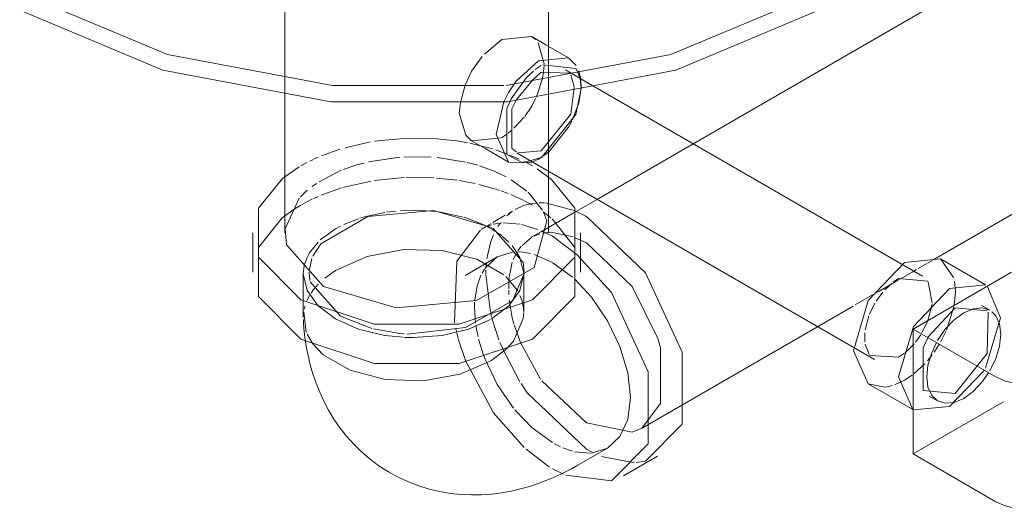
# Model space of a CAD drawing. Header units: inches. Extents: x -332 to 1204, y -60 to 270.
# Tile 46 of 91: x 356 to 364, y -2 to 2. Entities that reach past the tile are written whole.
import ezdxf

# ---------------------------------------------------------------- set-up
doc = ezdxf.new("R2010")
doc.units = ezdxf.units.IN
doc.header["$MEASUREMENT"] = 0
doc.layers.add('P-SANR-FIXT', color=6, linetype='Continuous', lineweight=9)

# ---------------------------------------------------------------- blocks, each defined once
blk = doc.blocks.new('SSG_Safety_Station_Shower_Eyewash_PLA_3_ - Default-V17-WASTE AND VENT RISER DIAGRAM')
at = {"layer": 'P-SANR-FIXT', "color": 254}
for p, q in [((-251.1407, 2.7824), (-254.2479, 0.9884)), ((-252.3783, -0.0757), (-255.0468, 1.465)), ((-257.5397, 1.4053), (-257.5397, 1.2828)), ((-257.5397, 1.2828), (-257.5397, 0.2762)), ((-252.2864, 0.0604), (-250.2485, 1.237)), ((-256.0282, 1.0203), (-255.9135, 0.9541)), ((-255.9135, 0.9541), (-255.7299, 0.8481)), ((-255.659, 0.9198), (-252.7674, -0.7497)), ((-255.4065, 0.2762), (-255.4065, 0.7893)), ((-254.9997, 0.5544), (-255.192, 0.4434)), ((-255.1982, 0.4571), (-255.0994, 0.407)), ((-257.7993, 0.2762), (-257.7993, -0.0417)), ((-255.1468, -0.0417), (-255.1468, 0.2762)), ((-252.5254, 0.0368), (-252.2334, 0.0657)), ((-251.8681, -0.1452), (-252.2334, 0.0657)), ((-257.391, -0.0566), (-257.391, -0.4086)), ((-255.6066, -0.284), (-255.6066, -0.0566)), ((-251.6582, -0.0433), (-252.4546, -0.5032)), ((-252.1601, -0.1742), (-251.8681, -0.1452)), ((-251.8337, -0.3506), (-251.9025, -0.3108)), ((-255.6079, -0.3414), (-255.6081, -0.339)), ((-254.6533, -1.3061), (-253.2152, -0.4758)), ((-252.4546, -0.5032), (-251.7855, -0.8895)), ((-252.4546, -1.5125), (-252.4546, -0.5032)), ((-255.8679, -0.7563), (-255.7434, -0.66)), ((-252.8174, -0.9458), (-252.4521, -1.1567)), ((-252.3259, -1.0441), (-252.2571, -1.0839)), ((-255.1695, -1.6041), (-254.9286, -1.465)), ((-251.7855, -1.8988), (-252.4546, -1.5125)), ((-254.7988, -1.6898), (-254.5235, -1.5309))]:
    blk.add_line(p, q, dxfattribs=at)
at = {"layer": 'P-SANR-FIXT', "color": 10}
for p, q in [((-257.5397, 2.5353), (-257.5397, 1.5402)), ((-255.4065, 1.541), (-255.4065, 2.543)), ((-255.9251, 1.7202), (-255.7848, 1.8391)), ((-255.7848, 1.8391), (-255.5415, 1.8632)), ((-255.4268, 1.797), (-255.5415, 1.8632)), ((-255.5415, 1.8632), (-255.5111, 1.8386)), ((-255.4899, 1.8116), (-255.4407, 1.6415)), ((-255.2433, 1.691), (-255.4268, 1.797)), ((-255.2433, 1.691), (-255.4866, 1.6669)), ((-255.1819, 1.6301), (-255.2433, 1.691)), ((-255.4866, 1.6669), (-255.6682, 1.5022)), ((-255.5132, 1.596), (-255.4644, 1.6285)), ((-255.4409, 1.6288), (-255.4454, 1.581)), ((-257.5397, 1.5402), (-257.5397, 1.4053)), ((-255.7083, 1.3585), (-255.5839, 1.533)), ((-255.5839, 1.533), (-255.5288, 1.5838)), ((-255.5343, 1.5139), (-255.4644, 1.5745)), ((-255.456, 1.5245), (-255.4952, 1.3988)), ((-255.4644, 1.5745), (-255.2366, 1.566)), ((-255.4458, 1.5782), (-255.456, 1.5245)), ((-255.4065, 1.3975), (-255.4065, 1.5316)), ((-255.2232, 1.5668), (-255.2698, 1.5938)), ((-255.2261, 1.5532), (-255.1985, 1.4578)), ((-255.0468, 1.465), (-255.2232, 1.5668)), ((-255.172, 1.5811), (-255.1509, 1.5221)), ((-255.147, 1.5297), (-255.1604, 1.5846)), ((-255.1509, 1.5221), (-255.1425, 1.4477)), ((-255.1425, 1.4683), (-255.147, 1.5297)), ((-256.1199, 1.3294), (-256.0803, 1.4696)), ((-255.6648, 1.3553), (-255.5343, 1.5139)), ((-255.1617, 1.3261), (-255.1429, 1.4473)), ((-255.1429, 1.4473), (-255.1425, 1.4683)), ((-255.4952, 1.3988), (-255.5058, 1.3731)), ((-255.4065, 1.2828), (-255.4065, 1.3975)), ((-255.4065, 0.7893), (-255.4065, 1.2828)), ((-255.2113, 1.1902), (-255.1617, 1.3261)), ((-255.603, 1.2112), (-255.6868, 1.1219)), ((-255.4003, 0.9348), (-255.2433, 1.1291)), ((-255.2433, 1.1291), (-255.2172, 1.178)), ((-256.8163, 1.0158), (-256.577, 1.0384)), ((-256.5732, 1.0386), (-256.3102, 1.0353)), ((-256.0282, 1.0203), (-256.0745, 1.0643)), ((-255.7881, 1.0429), (-256.0282, 1.0203)), ((-255.7483, 1.0707), (-255.7848, 1.0444)), ((-255.708, 1.1032), (-255.7331, 1.0825)), ((-257.0524, 0.9637), (-256.848, 1.0106)), ((-256.0426, 1.0003), (-255.8595, 0.9538)), ((-254.2479, 0.9884), (-254.9997, 0.5544)), ((-257.3022, 0.8731), (-257.2706, 0.8869)), ((-257.2437, 0.8982), (-257.0951, 0.951)), ((-256.8633, 0.8493), (-256.6104, 0.8869)), ((-256.5771, 0.889), (-256.3562, 0.8883)), ((-256.3062, 0.8844), (-256.0761, 0.8477)), ((-255.8359, 0.9464), (-255.7493, 0.9158)), ((-255.7199, 0.9044), (-255.6432, 0.8715)), ((-255.4644, 0.939), (-255.6527, 0.9214)), ((-255.4644, 0.885), (-255.6129, 0.8412)), ((-255.4866, 0.8722), (-255.4644, 0.885)), ((-255.4866, 0.8722), (-255.4685, 0.8832)), ((-255.4601, 0.8875), (-255.4644, 0.885)), ((-255.462, 0.8875), (-255.4003, 0.9348)), ((-257.5581, 0.7147), (-257.4255, 0.809)), ((-257.4109, 0.8176), (-257.3627, 0.8438)), ((-257.338, 0.8562), (-257.3097, 0.8696)), ((-256.0636, 0.8448), (-255.9792, 0.822)), ((-255.9649, 0.8176), (-255.8376, 0.7708)), ((-255.6066, 0.8542), (-255.5353, 0.8176)), ((-255.5465, 0.8437), (-255.4866, 0.8722)), ((-257.2639, 0.6894), (-257.0832, 0.7813)), ((-256.5713, 0.7219), (-256.8163, 0.6979)), ((-256.3353, 0.7199), (-256.5573, 0.7225)), ((-256.1456, 0.7003), (-256.313, 0.7184)), ((-255.8342, 0.7693), (-255.7492, 0.7285)), ((-255.4974, 0.7936), (-255.3813, 0.7079)), ((-257.3194, 0.651), (-257.2855, 0.6752)), ((-257.0808, 0.6389), (-257.2477, 0.5798)), ((-256.8408, 0.694), (-257.0718, 0.6415)), ((-255.9995, 0.6735), (-256.1298, 0.6979)), ((-255.8343, 0.6293), (-255.9709, 0.667)), ((-255.7075, 0.7049), (-255.5811, 0.6138)), ((-257.4132, 0.5671), (-257.3586, 0.6195)), ((-257.2691, 0.5707), (-257.3051, 0.5546)), ((-255.802, 0.6188), (-255.8294, 0.6278)), ((-255.7339, 0.594), (-255.7896, 0.6145)), ((-255.6064, 0.5379), (-255.7123, 0.5855)), ((-255.5697, 0.6036), (-255.4542, 0.4584)), ((-257.5382, 0.3089), (-257.4234, 0.5557)), ((-257.4109, 0.4997), (-257.4643, 0.467)), ((-257.3456, 0.535), (-257.4056, 0.5028)), ((-257.3156, 0.5496), (-257.3409, 0.5373)), ((-255.6753, 0.4641), (-255.6184, 0.491)), ((-255.5353, 0.4997), (-255.6006, 0.535)), ((-255.529, 0.5136), (-255.499, 0.5167)), ((-255.4812, 0.5177), (-255.4379, 0.5174)), ((-255.4317, 0.517), (-255.1982, 0.4571)), ((-257.4643, 0.467), (-257.5609, 0.3963)), ((-256.8773, 0.4098), (-256.9343, 0.393)), ((-256.7298, 0.441), (-256.8718, 0.4113)), ((-256.6411, 0.4519), (-256.7146, 0.4433)), ((-256.3134, 0.4473), (-256.3932, 0.4549)), ((-256.2679, 0.441), (-256.2932, 0.4447)), ((-256.096, 0.403), (-256.2679, 0.441)), ((-255.7558, 0.4176), (-255.8565, 0.3594)), ((-255.7433, 0.4141), (-255.7051, 0.445)), ((-255.697, 0.4515), (-255.7307, 0.4321)), ((-255.192, 0.4434), (-255.4712, 0.2822)), ((-255.3861, 0.397), (-255.4482, 0.4443)), ((-255.4438, 0.4377), (-255.4196, 0.3725)), ((-257.5609, 0.3963), (-257.7541, 0.1565)), ((-257.0895, 0.3294), (-257.1297, 0.3077)), ((-256.9449, 0.3895), (-257.0631, 0.3424)), ((-255.9085, 0.3294), (-255.9506, 0.3051)), ((-255.9472, 0.3045), (-255.9149, 0.322)), ((-255.8699, 0.3088), (-255.9307, 0.3405)), ((-255.8707, 0.3512), (-255.9083, 0.3295)), ((-255.8976, 0.3298), (-255.8665, 0.3411)), ((-255.8534, 0.3448), (-255.7808, 0.3567)), ((-255.8165, 0.3265), (-255.7973, 0.3542)), ((-255.7706, 0.3573), (-255.6346, 0.3455)), ((-255.625, 0.3435), (-255.4918, 0.3018)), ((-255.192, 0.1565), (-255.3761, 0.3886)), ((-257.1297, 0.3077), (-257.2534, 0.2183)), ((-255.874, 0.2044), (-255.8522, 0.2601)), ((-255.811, 0.2715), (-255.8679, 0.3077)), ((-255.7823, 0.2503), (-255.811, 0.2715)), ((-255.7261, 0.201), (-255.778, 0.2469)), ((-255.4771, 0.2788), (-255.5455, 0.2393)), ((-255.5233, 0.2497), (-255.4766, 0.2683)), ((-255.4617, 0.2894), (-255.3747, 0.2481)), ((-255.4527, 0.2741), (-255.3869, 0.2801)), ((-255.3851, 0.2801), (-255.2053, 0.2426)), ((-255.3747, 0.2481), (-255.1739, 0.0989)), ((-257.2715, 0.201), (-257.3403, 0.1146)), ((-257.3131, 0.0881), (-257.2501, 0.1869)), ((-255.9051, 0.0694), (-255.874, 0.2044)), ((-255.637, 0.0768), (-255.7011, 0.174)), ((-255.654, 0.1304), (-255.6267, 0.1666)), ((-255.6207, 0.1734), (-255.5429, 0.2388)), ((-255.1893, 0.2364), (-255.0994, 0.1951)), ((-255.8208, 0.0803), (-256.0617, -0.0588)), ((-255.9211, -0.0127), (-255.8208, 0.0803)), ((-255.8208, 0.0803), (-255.6901, 0.1207)), ((-255.6916, 0.0593), (-255.6714, 0.1018)), ((-255.6682, 0.1219), (-255.6138, 0.1198)), ((-255.6138, 0.1198), (-255.5527, 0.1093)), ((-255.5232, 0.1014), (-255.3747, 0.0361)), ((-257.342, -0.0205), (-257.3211, 0.0684)), ((-255.768, -0.0633), (-255.987, 0.0632)), ((-255.912, -0.0011), (-255.909, 0.0362)), ((-255.7238, -0.0828), (-255.6994, 0.0381)), ((-255.6066, -0.0524), (-255.637, 0.0768)), ((-255.3714, 0.0342), (-255.2114, -0.083)), ((-252.4144, -0.0134), (-252.3451, 0.0266)), ((-252.3397, 0.0297), (-252.2989, 0.0532)), ((-252.2334, 0.0657), (-252.127, -0.0846)), ((-257.3368, -0.1109), (-257.3434, -0.0437)), ((-257.1297, -0.0278), (-257.2174, -0.0906)), ((-256.0817, -0.0689), (-256.0806, -0.0685)), ((-255.9441, -0.0499), (-255.9248, -0.0181)), ((-255.9138, -0.0578), (-255.913, -0.0227)), ((-255.8763, -0.3671), (-255.9138, -0.0633)), ((-255.6558, -0.1939), (-255.7517, -0.0775)), ((-255.6034, -0.0531), (-255.6942, -0.2682)), ((-252.5579, -0.0963), (-252.4635, -0.0418)), ((-252.4635, -0.0418), (-252.4264, -0.0204)), ((-257.0897, -0.3977), (-257.3344, -0.1205)), ((-255.728, -0.1776), (-255.7278, -0.1482)), ((-255.7278, -0.1481), (-255.7243, -0.0876)), ((-252.7336, -0.1977), (-252.6329, -0.1396)), ((-252.6841, -0.1864), (-252.6252, -0.131)), ((-252.6228, -0.1338), (-252.5878, -0.1136)), ((-252.6153, -0.1232), (-252.5729, -0.0949)), ((-252.5878, -0.1136), (-252.5579, -0.0963)), ((-252.5729, -0.0949), (-252.3346, -0.1162)), ((-252.3325, -0.1193), (-252.2997, -0.2934)), ((-257.3403, -0.2312), (-257.3612, -0.272)), ((-255.7267, -0.2234), (-255.7279, -0.1892)), ((-255.6244, -0.263), (-255.6371, -0.2307)), ((-252.9241, -0.3077), (-252.7644, -0.2155)), ((-252.7644, -0.2155), (-252.7361, -0.1992)), ((-252.7527, -0.2761), (-252.6997, -0.2039)), ((-257.3771, -0.3151), (-257.384, -0.342)), ((-256.0056, -0.3281), (-256.0044, -0.2855)), ((-255.6086, -0.3347), (-255.6234, -0.2663)), ((-255.6066, -0.3653), (-255.6066, -0.289)), ((-253.2152, -0.4758), (-252.9401, -0.317)), ((-252.8079, -0.3831), (-252.7637, -0.294)), ((-252.3006, -0.3019), (-252.3345, -0.4338)), ((-257.3876, -0.362), (-257.3672, -0.53)), ((-256.8371, -0.4975), (-257.0897, -0.3977)), ((-255.9966, -0.4556), (-256.0056, -0.3281)), ((-255.8668, -0.4051), (-255.8737, -0.378)), ((-255.6066, -0.3656), (-255.6081, -0.339)), ((-255.6077, -0.3426), (-255.6079, -0.3414)), ((-252.8432, -0.5096), (-252.8125, -0.3948)), ((-252.3323, -0.5665), (-252.1142, -0.3318)), ((-252.1245, -0.3229), (-252.1845, -0.5124)), ((-252.1229, -0.428), (-252.0454, -0.3715)), ((-252.1142, -0.3318), (-251.8549, -0.3549)), ((-257.3906, -0.4249), (-257.3887, -0.4528)), ((-255.8072, -0.59), (-255.8646, -0.4136)), ((-255.6324, -0.6111), (-255.6842, -0.4681)), ((-252.3346, -0.4342), (-252.3834, -0.5338)), ((-257.3607, -0.545), (-257.3136, -0.6232)), ((-256.1518, -0.5252), (-256.1572, -0.5007)), ((-256.1387, -0.5765), (-256.1493, -0.5358)), ((-252.8463, -0.606), (-252.846, -0.532)), ((-252.3929, -0.5491), (-252.4355, -0.6087)), ((-252.1894, -0.5234), (-252.2334, -0.6087)), ((-256.0773, -0.7568), (-256.1369, -0.5828)), ((-255.9311, -0.7145), (-255.9716, -0.5835)), ((-255.7796, -0.658), (-255.7989, -0.6111)), ((-255.4702, -0.9087), (-255.6324, -0.6111)), ((-252.8112, -0.7091), (-252.8438, -0.6246)), ((-252.4467, -0.6223), (-252.5205, -0.6944)), ((-252.2443, -0.6271), (-252.2853, -0.6894)), ((-255.6375, -0.9286), (-255.7782, -0.661)), ((-252.5729, -0.7304), (-252.8053, -0.7169)), ((-252.5245, -0.6975), (-252.5729, -0.7304)), ((-252.3001, -0.7097), (-252.3393, -0.7582)), ((-255.8549, -1.1747), (-256.0773, -0.7568)), ((-252.3613, -0.7829), (-252.4473, -0.8632)), ((-252.4624, -0.875), (-252.5254, -0.9169)), ((-251.879, -0.838), (-252.1601, -1.1278)), ((-255.0994, -1.2619), (-255.4611, -0.9214)), ((-252.6834, -0.9718), (-252.8174, -0.9458)), ((-252.5254, -0.9169), (-252.606, -0.9542)), ((-252.6228, -0.9597), (-252.6795, -0.9714)), ((-252.4546, -1.5125), (-251.7232, -1.0902)), ((-255.6028, -1.4595), (-255.8534, -1.1768)), ((-252.1601, -1.1278), (-252.4521, -1.1567)), ((-255.3082, -1.4551), (-255.3572, -1.4306)), ((-255.3998, -1.6164), (-255.5875, -1.4732)), ((-255.2114, -1.4903), (-255.2892, -1.4634)), ((-255.0659, -1.5059), (-255.1954, -1.4943)), ((-255.0534, -1.4989), (-255.0994, -1.4738)), ((-254.9286, -1.465), (-255.0593, -1.5054)), ((-254.7097, -1.5842), (-254.9767, -1.5339)), ((-254.6207, -1.5706), (-254.6947, -1.5831)), ((-255.2846, -1.6754), (-255.3747, -1.6328))]:
    blk.add_line(p, q, dxfattribs=at)
for points in [[(-252.311, 3.0288, 0), (-252.4536, 2.8508, 0), (-253.279, 2.1949, 0), (-254.4149, 1.7184, 0), (-255.7504, 1.4679, 0)], [(-255.768, 1.4663, 0), (-257.1545, 1.4679, 0), (-258.49, 1.7184, 0), (-259.6259, 2.1949, 0)], [(-256.0803, 1.4696, 0), (-256.0282, 1.5822, 0), (-255.9426, 1.701, 0)], [(-255.4522, 1.6352, 0), (-255.1856, 1.6036, 0), (-255.172, 1.5811, 0)], [(-255.6682, 1.5022, 0), (-255.7299, 1.4101, 0), (-255.7681, 1.3356, 0)], [(-255.1979, 1.452, 0), (-255.2261, 1.2355, 0), (-255.4644, 0.939, 0)], [(-255.1425, 1.4426, 0), (-255.1856, 1.2319, 0), (-255.4601, 0.8875, 0)], [(-255.5111, 1.361, 0), (-255.5415, 1.3013, 0), (-255.598, 1.2176, 0)], [(-256.3079, 1.0351, 0), (-256.1298, 1.0158, 0), (-256.0626, 1.0042, 0)], [(-257.0692, 0.7868, 0), (-256.9573, 0.8249, 0), (-256.9003, 0.8404, 0)], [(-255.6133, 0.4929, 0), (-255.5781, 0.5038, 0), (-255.5321, 0.5131, 0)], [(-257.2501, 0.1869, 0), (-256.869, 0.4069, 0), (-256.3367, 0.4556, 0), (-255.8677, 0.3201, 0)], [(-256.3932, 0.4549, 0), (-256.4988, 0.4585, 0), (-256.6037, 0.4549, 0)], [(-255.9307, 0.3405, 0), (-256.0527, 0.3895, 0), (-256.0896, 0.4011, 0)], [(-256.1663, -0.4533, 0), (-256.1493, 0.0455, 0), (-255.9578, 0.2978, 0)], [(-255.8565, 0.3143, 0), (-255.6118, 0.0371, 0), (-255.6028, -0.0397, 0)], [(-255.0994, 0.1951, 0), (-254.7286, -0.1581, 0), (-254.5187, -0.5854, 0)], [(-257.3403, 0.1146, 0), (-257.3606, 0.0768, 0), (-257.3833, 0.0109, 0)], [(-255.9887, 0.0638, 0), (-256.2679, 0.1335, 0), (-256.5762, 0.1405, 0), (-256.8749, 0.0847, 0), (-257.1297, -0.0278, 0)], [(-257.3835, 0.0098, 0), (-257.391, -0.0566, 0), (-257.3606, -0.1899, 0), (-257.2745, -0.3112, 0)], [(-256.0806, -0.0685, 0), (-256.0772, -0.067, 0), (-256.0718, -0.0643, 0), (-256.0646, -0.0604, 0), (-256.0617, -0.0588, 0)], [(-256.0034, -0.2695, 0), (-255.9841, -0.152, 0), (-255.9527, -0.0668, 0)], [(-255.8679, -0.4208, 0), (-255.7261, -0.3141, 0), (-255.637, -0.1899, 0), (-255.6066, -0.0566, 0)], [(-257.2709, -0.1403, 0), (-257.3071, -0.1823, 0), (-257.3284, -0.2121, 0)], [(-252.12, -0.1154, 0), (-252.1125, -0.2017, 0), (-252.1216, -0.3068, 0)], [(-251.8553, -0.1533, 0), (-251.7471, -0.4126, 0), (-251.8681, -0.8196, 0)], [(-257.2715, -0.3141, 0), (-257.1297, -0.4208, 0), (-256.9449, -0.5027, 0), (-256.7298, -0.5541, 0), (-256.5837, -0.5693, 0)], [(-255.6961, -0.2703, 0), (-256.0772, -0.4903, 0), (-256.5501, -0.5429, 0)], [(-255.6861, -0.4615, 0), (-255.6994, -0.4121, 0), (-255.7235, -0.2666, 0)], [(-255.7434, -0.66, 0), (-255.6897, -0.5996, 0), (-255.61, -0.4177, 0), (-255.6066, -0.3704, 0)], [(-251.8473, -0.3668, 0), (-251.8549, -0.7006, 0), (-252.1142, -1.0232, 0)], [(-252.0454, -0.3715, 0), (-251.9679, -0.3386, 0), (-251.8957, -0.3314, 0), (-251.8337, -0.3506, 0)], [(-251.8167, -0.3621, 0), (-251.7861, -0.3947, 0), (-251.7562, -0.4608, 0), (-251.746, -0.5444, 0), (-251.7562, -0.6397, 0), (-251.7861, -0.7404, 0), (-251.8337, -0.8394, 0)], [(-256.5708, -0.57, 0), (-256.4988, -0.5717, 0), (-256.2679, -0.5541, 0), (-256.0527, -0.5027, 0), (-255.8745, -0.4245, 0)], [(-255.9768, -0.5622, 0), (-255.9841, -0.5291, 0), (-255.994, -0.4737, 0)], [(-252.2571, -0.595, 0), (-252.1951, -0.5043, 0), (-252.1265, -0.4313, 0)], [(-256.5715, -0.5418, 0), (-256.6095, -0.539, 0), (-256.8227, -0.5014, 0)], [(-254.5178, -0.5883, 0), (-254.4994, -0.6547, 0), (-254.4994, -1.1049, 0), (-254.6489, -1.3012, 0)], [(-252.1142, -1.0232, 0), (-252.3735, -1, 0), (-252.3735, -0.6543, 0), (-252.333, -0.5679, 0)], [(-252.0454, -1.0629, 0), (-252.1229, -1.0959, 0), (-252.1951, -1.103, 0), (-252.2571, -1.0839, 0), (-252.3046, -1.0398, 0), (-252.3346, -0.9736, 0), (-252.3448, -0.8901, 0), (-252.3346, -0.7947, 0), (-252.3046, -0.6941, 0), (-252.2666, -0.612, 0)], [(-255.6901, -1.1411, 0), (-255.8208, -0.9499, 0), (-255.9211, -0.7411, 0), (-255.9311, -0.7145, 0)], [(-251.8436, -0.8562, 0), (-251.8957, -0.9302, 0), (-251.9679, -1.0064, 0), (-252.0454, -1.0629, 0)], [(-255.0994, -1.4738, 0), (-255.5781, -1.0178, 0), (-255.6285, -0.9428, 0)], [(-255.3747, -1.4208, 0), (-255.538, -1.3017, 0), (-255.6778, -1.1563, 0)], [(-254.6559, -1.3056, 0), (-254.7286, -1.3369, 0), (-255.0994, -1.2619, 0)]]:
    blk.add_polyline3d(points, dxfattribs=at)
at = {"layer": 'P-SANR-FIXT', "color": 254}
for points in [[(-252.2317, 2.9263, 0), (-252.3771, 2.7449, 0), (-253.2182, 2.0765, 0), (-254.3759, 1.5909, 0), (-255.7369, 1.3355, 0), (-257.168, 1.3355, 0), (-258.529, 1.5909, 0), (-259.6867, 2.0765, 0)], [(-255.6129, 0.8412, 0), (-255.7432, 0.9099, 0), (-255.7432, 1.2817, 0), (-255.7083, 1.3585, 0)], [(-255.6655, 0.9272, 0), (-255.7027, 0.9603, 0), (-255.7027, 1.278, 0), (-255.6648, 1.3553, 0)], [(-256.0745, 1.0643, 0), (-256.129, 1.2431, 0), (-256.1199, 1.3294, 0)], [(-255.7681, 1.3356, 0), (-255.8307, 1.0709, 0), (-255.7299, 0.8481, 0), (-255.5465, 0.8437, 0)], [(-257.4109, -0.2653, 0), (-257.7541, 0.078, 0), (-257.7541, 0.4744, 0), (-257.5581, 0.7147, 0)], [(-255.3813, 0.7079, 0), (-255.192, 0.4744, 0), (-255.192, 0.078, 0), (-255.5353, -0.2653, 0), (-256.1298, -0.4634, 0), (-256.8163, -0.4634, 0), (-257.4109, -0.2653, 0)], [(-255.0994, 0.407, 0), (-254.6207, -0.049, 0), (-254.3248, -0.69, 0), (-254.3248, -1.2712, 0), (-254.6207, -1.5706, 0)], [(-255.4196, 0.3725, 0), (-255.5227, -0.0034, 0), (-255.9889, -0.2725, 0), (-256.6399, -0.332, 0), (-257.2273, -0.1593, 0)], [(-257.2273, -0.1593, 0), (-257.5266, 0.1798, 0), (-257.5382, 0.3089, 0)], [(-257.7541, 0.1565, 0), (-257.7541, -0.2399, 0), (-257.4109, -0.5831, 0)], [(-257.4109, -0.5831, 0), (-256.8163, -0.7813, 0), (-256.1298, -0.7813, 0), (-255.5353, -0.5831, 0), (-255.192, -0.2399, 0), (-255.192, 0.1565, 0)], [(-255.1739, 0.0989, 0), (-254.896, -0.2079, 0), (-254.6001, -0.8489, 0), (-254.6001, -1.4301, 0), (-254.896, -1.7295, 0), (-255.2667, -1.6829, 0)], [(-252.8174, -0.9458, 0), (-252.9384, -0.6785, 0), (-252.8174, -0.2715, 0), (-252.5254, 0.0368, 0)], [(-255.1913, -0.1012, 0), (-255.0593, -0.2436, 0), (-254.9286, -0.4348, 0), (-254.8283, -0.6435, 0), (-254.7653, -0.8556, 0), (-254.7438, -1.0566, 0)], [(-252.4569, -1.1539, 0), (-252.573, -0.8894, 0), (-252.4521, -0.4824, 0), (-252.1601, -0.1742, 0)], [(-257.3887, -0.4528, 0), (-257.3855, -0.4975, 0), (-257.3775, -0.5705, 0), (-257.3665, -0.6438, 0), (-257.3523, -0.7175, 0), (-257.3346, -0.7914, 0), (-257.3132, -0.8655, 0), (-257.2879, -0.9395, 0), (-257.2585, -1.0134, 0), (-257.2246, -1.0868, 0), (-257.1861, -1.1595, 0), (-257.1427, -1.2311, 0), (-257.0943, -1.3011, 0), (-257.0409, -1.3691, 0), (-256.9824, -1.4344, 0), (-256.919, -1.4966, 0), (-256.8509, -1.5549, 0), (-256.7785, -1.6088, 0), (-256.7022, -1.6577, 0), (-256.6227, -1.7013, 0), (-256.5406, -1.7393, 0), (-256.4566, -1.7713, 0), (-256.3713, -1.7973, 0), (-256.2856, -1.8174, 0), (-256.1998, -1.8318, 0), (-256.1147, -1.8406, 0), (-256.0305, -1.8442, 0), (-255.9478, -1.8429, 0), (-255.8666, -1.8371, 0), (-255.7872, -1.8271, 0), (-255.7097, -1.8133, 0), (-255.6342, -1.796, 0), (-255.5606, -1.7755, 0), (-255.489, -1.752, 0), (-255.4193, -1.7258, 0), (-255.3514, -1.6971, 0), (-255.2853, -1.6661, 0), (-255.2209, -1.6328, 0), (-255.1695, -1.6041, 0)], [(-257.3136, -0.6232, 0), (-257.2298, -0.7097, 0), (-257.0107, -0.8362, 0), (-256.7296, -0.9095, 0), (-256.4208, -0.9204, 0), (-256.121, -0.8671, 0), (-255.8679, -0.7563, 0)], [(-251.7855, -0.8895, 0), (-251.7103, -0.9228, 0), (-251.6228, -0.9437, 0), (-251.529, -0.9509, 0), (-251.4351, -0.9437, 0), (-251.3476, -0.9228, 0), (-251.2725, -0.8895, 0)], [(-254.7438, -1.0566, 0), (-254.7653, -1.2327, 0), (-254.8283, -1.372, 0), (-254.9286, -1.465, 0)], [(-251.2725, -1.8988, 0), (-251.3476, -1.9321, 0), (-251.4351, -1.953, 0), (-251.529, -1.9602, 0), (-251.6228, -1.953, 0), (-251.7103, -1.9321, 0), (-251.7855, -1.8988, 0)]]:
    blk.add_polyline3d(points, dxfattribs=at)

msp = doc.modelspace()

# ---------------------------------------------------------------- block references
at = {"layer": 'P-SANR-FIXT', "color": 10}
msp.add_blockref('SSG_Safety_Station_Shower_Eyewash_PLA_3_ - Default-V17-WASTE AND VENT RISER DIAGRAM', (615.8002, 0), dxfattribs=at)

doc.saveas('drawing.dxf')
